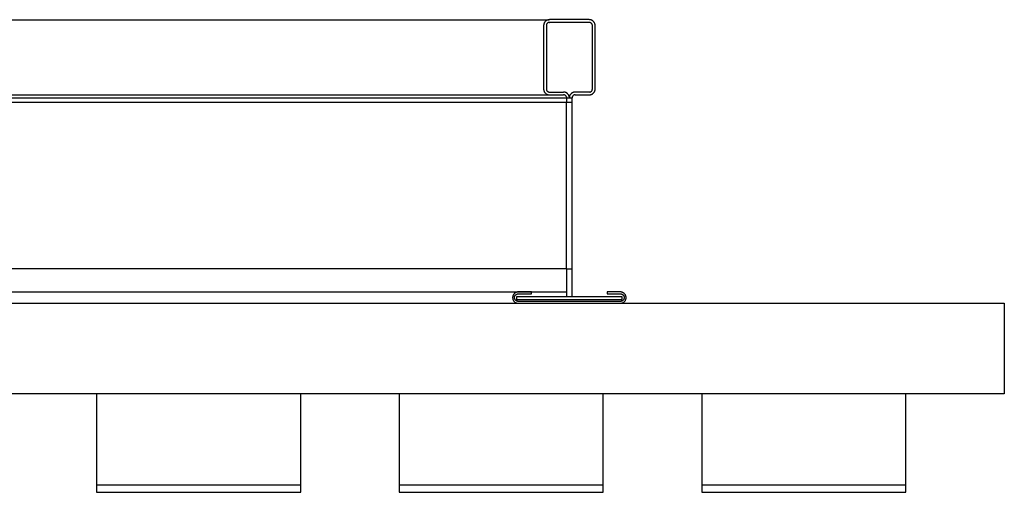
# Model space of a CAD drawing. Header units: millimetres. Extents: x 2505.31 to 2510.58, y 5110.13 to 5113.73.
# Tile 9 of 37: x 2506.0511 to 2506.1812, y 5110.5558 to 5110.6184. Entities that reach past the tile are written whole.
import ezdxf

# ---------------------------------------------------------------- set-up
doc = ezdxf.new("R2010")
doc.units = ezdxf.units.MM

# ---------------------------------------------------------------- blocks, each defined once
blk = doc.blocks.new('Aries60x60_HS_lat1')
for p, q in [((2506.12036, 5110.61769), (2506.12035, 5110.61764)), ((2506.12035, 5110.61764), (2506.12035, 5110.6176)), ((2506.12035, 5110.6176), (2506.12035, 5110.60918)), ((2506.12037, 5110.61778), (2506.12036, 5110.61774)), ((2506.12036, 5110.61774), (2506.12036, 5110.61769)), ((2506.12039, 5110.61783), (2506.12037, 5110.61778)), ((2506.1204, 5110.61787), (2506.12039, 5110.61783)), ((2506.12042, 5110.61792), (2506.1204, 5110.61787)), ((2506.12044, 5110.61796), (2506.12042, 5110.61792)), ((2506.12047, 5110.618), (2506.12044, 5110.61796)), ((2506.12049, 5110.61804), (2506.12047, 5110.618)), ((2506.12052, 5110.61808), (2506.12049, 5110.61804)), ((2506.12056, 5110.61812), (2506.12052, 5110.61808)), ((2506.12059, 5110.61815), (2506.12056, 5110.61812)), ((2506.12063, 5110.61818), (2506.12059, 5110.61815)), ((2506.12066, 5110.61821), (2506.12063, 5110.61818)), ((2506.1207, 5110.61824), (2506.12066, 5110.61821)), ((2506.12074, 5110.61826), (2506.1207, 5110.61824)), ((2506.12072, 5110.61767), (2506.12071, 5110.6176)), ((2506.12071, 5110.6176), (2506.12071, 5110.60918)), ((2506.12073, 5110.61772), (2506.12072, 5110.61767)), ((2506.12075, 5110.61777), (2506.12073, 5110.61772)), ((2506.12079, 5110.61828), (2506.12074, 5110.61826)), ((2506.12077, 5110.61781), (2506.12075, 5110.61777)), ((2506.1208, 5110.61785), (2506.12077, 5110.61781)), ((2506.12083, 5110.6183), (2506.12079, 5110.61828)), ((2506.12084, 5110.61789), (2506.1208, 5110.61785)), ((2506.12087, 5110.61832), (2506.12083, 5110.6183)), ((2506.12087, 5110.61792), (2506.12084, 5110.61789)), ((2506.12087, 5110.61832), (2506.12092, 5110.61833)), ((2506.12092, 5110.61795), (2506.12087, 5110.61792)), ((2506.12097, 5110.61834), (2506.12092, 5110.61833)), ((2506.12096, 5110.61797), (2506.12092, 5110.61795)), ((2506.12101, 5110.61798), (2506.12096, 5110.61797)), ((2506.12101, 5110.61835), (2506.12097, 5110.61834)), ((2506.12106, 5110.61835), (2506.12101, 5110.61835)), ((2506.12106, 5110.61799), (2506.12101, 5110.61798)), ((2506.12111, 5110.61836), (2506.12106, 5110.61835)), ((2506.12106, 5110.61799), (2506.12111, 5110.618)), ((2506.12639, 5110.61836), (2506.12111, 5110.61836)), ((2506.12639, 5110.618), (2506.12111, 5110.618)), ((2506.12644, 5110.61835), (2506.12639, 5110.61836)), ((2506.12646, 5110.61799), (2506.12639, 5110.618)), ((2506.12648, 5110.61835), (2506.12644, 5110.61835)), ((2506.12651, 5110.61798), (2506.12646, 5110.61799)), ((2506.12653, 5110.61834), (2506.12648, 5110.61835)), ((2506.12656, 5110.61796), (2506.12651, 5110.61798)), ((2506.12658, 5110.61833), (2506.12653, 5110.61834)), ((2506.1266, 5110.61793), (2506.12656, 5110.61796)), ((2506.12662, 5110.61832), (2506.12658, 5110.61833)), ((2506.12664, 5110.6179), (2506.1266, 5110.61793)), ((2506.12667, 5110.6183), (2506.12662, 5110.61832)), ((2506.12668, 5110.61787), (2506.12664, 5110.6179)), ((2506.12671, 5110.61828), (2506.12667, 5110.6183)), ((2506.12671, 5110.61783), (2506.12668, 5110.61787)), ((2506.12676, 5110.61826), (2506.12671, 5110.61828)), ((2506.12674, 5110.61779), (2506.12671, 5110.61783)), ((2506.12676, 5110.61774), (2506.12674, 5110.61779)), ((2506.1268, 5110.61824), (2506.12676, 5110.61826)), ((2506.12678, 5110.61769), (2506.12676, 5110.61774)), ((2506.12679, 5110.61765), (2506.12678, 5110.61769)), ((2506.12679, 5110.6176), (2506.12679, 5110.61765)), ((2506.12679, 5110.60918), (2506.12679, 5110.6176)), ((2506.12684, 5110.61821), (2506.1268, 5110.61824)), ((2506.12687, 5110.61818), (2506.12684, 5110.61821)), ((2506.12691, 5110.61815), (2506.12687, 5110.61818)), ((2506.12694, 5110.61812), (2506.12691, 5110.61815)), ((2506.12697, 5110.61808), (2506.12694, 5110.61812)), ((2506.127, 5110.61804), (2506.12697, 5110.61808)), ((2506.12703, 5110.618), (2506.127, 5110.61804)), ((2506.12706, 5110.61796), (2506.12703, 5110.618)), ((2506.12708, 5110.61792), (2506.12706, 5110.61796)), ((2506.1271, 5110.61787), (2506.12708, 5110.61792)), ((2506.12711, 5110.61783), (2506.1271, 5110.61787)), ((2506.12713, 5110.61778), (2506.12711, 5110.61783)), ((2506.12714, 5110.61774), (2506.12713, 5110.61778)), ((2506.12714, 5110.61769), (2506.12714, 5110.61774)), ((2506.12715, 5110.61764), (2506.12714, 5110.61769)), ((2506.12715, 5110.6176), (2506.12715, 5110.61764)), ((2506.12715, 5110.60918), (2506.12715, 5110.6176)), ((2506.12035, 5110.60918), (2506.12035, 5110.60913)), ((2506.12035, 5110.60913), (2506.12036, 5110.60908)), ((2506.12036, 5110.60908), (2506.12036, 5110.60904)), ((2506.12036, 5110.60904), (2506.12037, 5110.60899)), ((2506.12037, 5110.60899), (2506.12039, 5110.60894)), ((2506.12039, 5110.60894), (2506.1204, 5110.6089)), ((2506.1204, 5110.6089), (2506.12042, 5110.60885)), ((2506.12042, 5110.60885), (2506.12044, 5110.60881)), ((2506.12044, 5110.60881), (2506.12047, 5110.60877)), ((2506.12047, 5110.60877), (2506.12049, 5110.60873)), ((2506.12049, 5110.60873), (2506.12052, 5110.60869)), ((2506.12052, 5110.60869), (2506.12056, 5110.60866)), ((2506.12056, 5110.60866), (2506.12059, 5110.60862)), ((2506.12059, 5110.60862), (2506.12063, 5110.60859)), ((2506.12063, 5110.60859), (2506.12066, 5110.60856)), ((2506.12066, 5110.60856), (2506.1207, 5110.60854)), ((2506.1207, 5110.60854), (2506.12074, 5110.60851)), ((2506.12071, 5110.60918), (2506.12071, 5110.60913)), ((2506.12071, 5110.60913), (2506.12072, 5110.60908)), ((2506.12072, 5110.60908), (2506.12074, 5110.60903)), ((2506.12074, 5110.60903), (2506.12076, 5110.60899)), ((2506.12074, 5110.60851), (2506.12079, 5110.60849)), ((2506.12076, 5110.60899), (2506.12079, 5110.60894)), ((2506.12079, 5110.60894), (2506.12082, 5110.6089)), ((2506.12079, 5110.60849), (2506.12083, 5110.60847)), ((2506.12082, 5110.6089), (2506.12085, 5110.60887)), ((2506.12083, 5110.60847), (2506.12087, 5110.60846)), ((2506.12085, 5110.60887), (2506.1209, 5110.60884)), ((2506.12087, 5110.60846), (2506.12092, 5110.60844)), ((2506.1209, 5110.60884), (2506.12094, 5110.60882)), ((2506.12092, 5110.60844), (2506.12097, 5110.60843)), ((2506.12094, 5110.60882), (2506.12099, 5110.6088)), ((2506.12097, 5110.60843), (2506.12101, 5110.60842)), ((2506.12099, 5110.6088), (2506.12103, 5110.60879)), ((2506.12101, 5110.60842), (2506.12106, 5110.60842)), ((2506.12103, 5110.60879), (2506.12111, 5110.60878)), ((2506.12106, 5110.60842), (2506.12111, 5110.60842)), ((2506.12111, 5110.60878), (2506.12299, 5110.60878)), ((2506.12111, 5110.60842), (2506.12299, 5110.60842)), ((2506.12304, 5110.60878), (2506.12299, 5110.60878)), ((2506.12306, 5110.60841), (2506.12299, 5110.60842)), ((2506.12308, 5110.60877), (2506.12304, 5110.60878)), ((2506.12311, 5110.6084), (2506.12306, 5110.60841)), ((2506.12313, 5110.60876), (2506.12308, 5110.60877)), ((2506.12316, 5110.60838), (2506.12311, 5110.6084)), ((2506.12318, 5110.60875), (2506.12313, 5110.60876)), ((2506.12322, 5110.60874), (2506.12318, 5110.60875)), ((2506.12327, 5110.60872), (2506.12322, 5110.60874)), ((2506.12331, 5110.60871), (2506.12327, 5110.60872)), ((2506.12336, 5110.60868), (2506.12331, 5110.60871)), ((2506.1234, 5110.60866), (2506.12336, 5110.60868)), ((2506.12344, 5110.60863), (2506.1234, 5110.60866)), ((2506.12347, 5110.6086), (2506.12344, 5110.60863)), ((2506.12351, 5110.60857), (2506.12347, 5110.6086)), ((2506.12354, 5110.60854), (2506.12351, 5110.60857)), ((2506.12357, 5110.6085), (2506.12354, 5110.60854)), ((2506.1236, 5110.60847), (2506.12357, 5110.6085)), ((2506.12363, 5110.60843), (2506.1236, 5110.60847)), ((2506.12366, 5110.60838), (2506.12363, 5110.60843)), ((2506.12385, 5110.6084), (2506.12383, 5110.60835)), ((2506.12388, 5110.60844), (2506.12385, 5110.6084)), ((2506.12391, 5110.60848), (2506.12388, 5110.60844)), ((2506.12394, 5110.60852), (2506.12391, 5110.60848)), ((2506.12397, 5110.60856), (2506.12394, 5110.60852)), ((2506.12401, 5110.60859), (2506.12397, 5110.60856)), ((2506.12405, 5110.60862), (2506.12401, 5110.60859)), ((2506.12409, 5110.60865), (2506.12405, 5110.60862)), ((2506.12413, 5110.60868), (2506.12409, 5110.60865)), ((2506.12417, 5110.6087), (2506.12413, 5110.60868)), ((2506.12422, 5110.60872), (2506.12417, 5110.6087)), ((2506.12427, 5110.60874), (2506.12422, 5110.60872)), ((2506.12431, 5110.60875), (2506.12427, 5110.60874)), ((2506.12436, 5110.60876), (2506.12431, 5110.60875)), ((2506.12436, 5110.60839), (2506.12433, 5110.60838)), ((2506.12441, 5110.60877), (2506.12436, 5110.60876)), ((2506.12438, 5110.6084), (2506.12436, 5110.60839)), ((2506.12441, 5110.6084), (2506.12438, 5110.6084)), ((2506.12446, 5110.60878), (2506.12441, 5110.60877)), ((2506.12441, 5110.6084), (2506.12443, 5110.60841)), ((2506.12446, 5110.60841), (2506.12443, 5110.60841)), ((2506.12451, 5110.60878), (2506.12446, 5110.60878)), ((2506.12448, 5110.60842), (2506.12446, 5110.60841)), ((2506.12451, 5110.60842), (2506.12448, 5110.60842)), ((2506.12639, 5110.60878), (2506.12451, 5110.60878)), ((2506.12451, 5110.60842), (2506.12639, 5110.60842)), ((2506.12644, 5110.60878), (2506.12639, 5110.60878)), ((2506.12639, 5110.60842), (2506.12644, 5110.60842)), ((2506.12644, 5110.60878), (2506.12649, 5110.60879)), ((2506.12644, 5110.60842), (2506.12648, 5110.60842)), ((2506.12648, 5110.60842), (2506.12653, 5110.60843)), ((2506.12649, 5110.60879), (2506.12654, 5110.60881)), ((2506.12653, 5110.60843), (2506.12658, 5110.60844)), ((2506.12654, 5110.60881), (2506.12658, 5110.60883)), ((2506.12658, 5110.60883), (2506.12662, 5110.60885)), ((2506.12658, 5110.60844), (2506.12662, 5110.60846)), ((2506.12662, 5110.60885), (2506.12666, 5110.60889)), ((2506.12662, 5110.60846), (2506.12667, 5110.60847)), ((2506.12666, 5110.60889), (2506.1267, 5110.60892)), ((2506.12667, 5110.60847), (2506.12671, 5110.60849)), ((2506.1267, 5110.60892), (2506.12673, 5110.60896)), ((2506.12671, 5110.60849), (2506.12676, 5110.60851)), ((2506.12673, 5110.60896), (2506.12675, 5110.60901)), ((2506.12675, 5110.60901), (2506.12677, 5110.60905)), ((2506.12676, 5110.60851), (2506.1268, 5110.60854)), ((2506.12677, 5110.60905), (2506.12678, 5110.6091)), ((2506.12678, 5110.6091), (2506.12679, 5110.60918)), ((2506.1268, 5110.60854), (2506.12684, 5110.60856)), ((2506.12684, 5110.60856), (2506.12687, 5110.60859)), ((2506.12687, 5110.60859), (2506.12691, 5110.60862)), ((2506.12691, 5110.60862), (2506.12694, 5110.60866)), ((2506.12694, 5110.60866), (2506.12697, 5110.60869)), ((2506.12697, 5110.60869), (2506.127, 5110.60873)), ((2506.127, 5110.60873), (2506.12703, 5110.60877)), ((2506.12703, 5110.60877), (2506.12706, 5110.60881)), ((2506.12706, 5110.60881), (2506.12708, 5110.60885)), ((2506.12708, 5110.60885), (2506.1271, 5110.6089)), ((2506.1271, 5110.6089), (2506.12711, 5110.60894)), ((2506.12711, 5110.60894), (2506.12713, 5110.60899)), ((2506.12713, 5110.60899), (2506.12714, 5110.60904)), ((2506.12714, 5110.60908), (2506.12715, 5110.60913)), ((2506.12714, 5110.60904), (2506.12714, 5110.60908)), ((2506.12715, 5110.60913), (2506.12715, 5110.60918)), ((2506.1232, 5110.60836), (2506.12316, 5110.60838)), ((2506.12324, 5110.60833), (2506.1232, 5110.60836)), ((2506.12328, 5110.60829), (2506.12324, 5110.60833)), ((2506.12331, 5110.60825), (2506.12328, 5110.60829)), ((2506.12334, 5110.60821), (2506.12331, 5110.60825)), ((2506.12336, 5110.60817), (2506.12334, 5110.60821)), ((2506.12336, 5110.60817), (2506.12338, 5110.60812)), ((2506.12338, 5110.60812), (2506.12339, 5110.60807)), ((2506.12339, 5110.60802), (2506.12339, 5110.60807)), ((2506.12339, 5110.60802), (2506.12375, 5110.60802)), ((2506.12339, 5110.60802), (2506.12339, 5110.60741)), ((2506.12339, 5110.58541), (2506.12339, 5110.60741)), ((2506.12411, 5110.60741), (2506.12339, 5110.60741)), ((2506.12368, 5110.60834), (2506.12366, 5110.60838)), ((2506.1237, 5110.6083), (2506.12368, 5110.60834)), ((2506.12371, 5110.60825), (2506.1237, 5110.6083)), ((2506.12373, 5110.60821), (2506.12371, 5110.60825)), ((2506.12374, 5110.60816), (2506.12373, 5110.60821)), ((2506.12376, 5110.60812), (2506.12374, 5110.60816)), ((2506.12376, 5110.60812), (2506.12375, 5110.60807)), ((2506.12375, 5110.60807), (2506.12375, 5110.60802)), ((2506.12375, 5110.60802), (2506.12411, 5110.60802)), ((2506.12378, 5110.60822), (2506.12376, 5110.60817)), ((2506.12376, 5110.60817), (2506.12376, 5110.60812)), ((2506.12379, 5110.60826), (2506.12378, 5110.60822)), ((2506.12381, 5110.60831), (2506.12379, 5110.60826)), ((2506.12383, 5110.60835), (2506.12381, 5110.60831)), ((2506.12412, 5110.6081), (2506.12411, 5110.60807)), ((2506.12411, 5110.60807), (2506.12411, 5110.60804)), ((2506.12411, 5110.60804), (2506.12411, 5110.60802)), ((2506.12411, 5110.60741), (2506.12411, 5110.60802)), ((2506.12411, 5110.58541), (2506.12411, 5110.60741)), ((2506.12413, 5110.60815), (2506.12412, 5110.60812)), ((2506.12412, 5110.60812), (2506.12412, 5110.6081)), ((2506.12414, 5110.60817), (2506.12413, 5110.60815)), ((2506.12415, 5110.6082), (2506.12414, 5110.60817)), ((2506.12416, 5110.60822), (2506.12415, 5110.6082)), ((2506.12418, 5110.60824), (2506.12416, 5110.60822)), ((2506.12419, 5110.60826), (2506.12418, 5110.60824)), ((2506.12421, 5110.60828), (2506.12419, 5110.60826)), ((2506.12423, 5110.6083), (2506.12421, 5110.60828)), ((2506.12425, 5110.60832), (2506.12423, 5110.6083)), ((2506.12427, 5110.60834), (2506.12425, 5110.60832)), ((2506.12429, 5110.60835), (2506.12427, 5110.60834)), ((2506.12431, 5110.60836), (2506.12429, 5110.60835)), ((2506.12433, 5110.60838), (2506.12431, 5110.60836)), ((2506.12339, 5110.58541), (2506.12411, 5110.58541)), ((2506.12339, 5110.58541), (2506.12339, 5110.58171)), ((2506.12411, 5110.58171), (2506.12411, 5110.58541)), ((2506.11626, 5110.58169), (2506.11625, 5110.58165)), ((2506.11625, 5110.58165), (2506.11625, 5110.5816)), ((2506.11625, 5110.5816), (2506.11625, 5110.58155)), ((2506.11625, 5110.58155), (2506.11626, 5110.5815)), ((2506.11628, 5110.58179), (2506.11626, 5110.58174)), ((2506.11626, 5110.58174), (2506.11626, 5110.58169)), ((2506.11626, 5110.5815), (2506.11626, 5110.58145)), ((2506.11626, 5110.58145), (2506.11628, 5110.5814)), ((2506.11629, 5110.58184), (2506.11628, 5110.58179)), ((2506.11628, 5110.5814), (2506.11629, 5110.58136)), ((2506.11631, 5110.58188), (2506.11629, 5110.58184)), ((2506.11629, 5110.58136), (2506.11631, 5110.58131)), ((2506.11633, 5110.58193), (2506.11631, 5110.58188)), ((2506.11631, 5110.58131), (2506.11633, 5110.58127)), ((2506.11635, 5110.58197), (2506.11633, 5110.58193)), ((2506.11633, 5110.58127), (2506.11635, 5110.58122)), ((2506.11638, 5110.58201), (2506.11635, 5110.58197)), ((2506.11635, 5110.58122), (2506.11638, 5110.58118)), ((2506.11641, 5110.58205), (2506.11638, 5110.58201)), ((2506.11638, 5110.58118), (2506.11641, 5110.58114)), ((2506.11644, 5110.58209), (2506.11641, 5110.58205)), ((2506.11641, 5110.58114), (2506.11644, 5110.5811)), ((2506.11647, 5110.58213), (2506.11644, 5110.58209)), ((2506.11644, 5110.5811), (2506.11647, 5110.58107)), ((2506.11651, 5110.58216), (2506.11647, 5110.58213)), ((2506.11647, 5110.58107), (2506.11651, 5110.58103)), ((2506.1165, 5110.58166), (2506.11651, 5110.58169)), ((2506.1165, 5110.58163), (2506.1165, 5110.58166)), ((2506.1165, 5110.5816), (2506.1165, 5110.58163)), ((2506.1165, 5110.58156), (2506.1165, 5110.5816)), ((2506.1165, 5110.58153), (2506.1165, 5110.58156)), ((2506.11651, 5110.5815), (2506.1165, 5110.58153)), ((2506.11654, 5110.58219), (2506.11651, 5110.58216)), ((2506.11651, 5110.58169), (2506.11652, 5110.58173)), ((2506.11652, 5110.58147), (2506.11651, 5110.5815)), ((2506.11652, 5110.58173), (2506.11653, 5110.58176)), ((2506.11653, 5110.58144), (2506.11652, 5110.58147)), ((2506.11653, 5110.58176), (2506.11654, 5110.58179)), ((2506.11654, 5110.58141), (2506.11653, 5110.58144)), ((2506.11658, 5110.58222), (2506.11654, 5110.58219)), ((2506.11654, 5110.58179), (2506.11655, 5110.58182)), ((2506.11655, 5110.58138), (2506.11654, 5110.58141)), ((2506.11655, 5110.58182), (2506.11657, 5110.58185)), ((2506.11657, 5110.58135), (2506.11655, 5110.58138)), ((2506.11657, 5110.58185), (2506.11658, 5110.58187)), ((2506.11658, 5110.58132), (2506.11657, 5110.58135)), ((2506.11663, 5110.58225), (2506.11658, 5110.58222)), ((2506.11658, 5110.58187), (2506.1166, 5110.5819)), ((2506.1166, 5110.58129), (2506.11658, 5110.58132)), ((2506.1166, 5110.5819), (2506.11662, 5110.58193)), ((2506.11662, 5110.58127), (2506.1166, 5110.58129)), ((2506.11662, 5110.58193), (2506.11665, 5110.58195)), ((2506.11665, 5110.58124), (2506.11662, 5110.58127)), ((2506.11667, 5110.58227), (2506.11663, 5110.58225)), ((2506.11665, 5110.58195), (2506.11667, 5110.58197)), ((2506.11667, 5110.58122), (2506.11665, 5110.58124)), ((2506.11671, 5110.58229), (2506.11667, 5110.58227)), ((2506.11667, 5110.58197), (2506.1167, 5110.58199)), ((2506.1167, 5110.5812), (2506.11667, 5110.58122)), ((2506.1167, 5110.58199), (2506.11672, 5110.58201)), ((2506.11672, 5110.58118), (2506.1167, 5110.5812)), ((2506.11676, 5110.58231), (2506.11671, 5110.58229)), ((2506.11672, 5110.58201), (2506.11675, 5110.58203)), ((2506.11675, 5110.58116), (2506.11672, 5110.58118)), ((2506.11675, 5110.58203), (2506.11678, 5110.58205)), ((2506.11675, 5110.58171), (2506.11675, 5110.58135)), ((2506.12339, 5110.58171), (2506.11675, 5110.58171)), ((2506.11675, 5110.58135), (2506.13075, 5110.58135)), ((2506.11678, 5110.58115), (2506.11675, 5110.58116)), ((2506.11681, 5110.58232), (2506.11676, 5110.58231)), ((2506.11678, 5110.58205), (2506.11681, 5110.58206)), ((2506.11681, 5110.58114), (2506.11678, 5110.58115)), ((2506.11685, 5110.58233), (2506.11681, 5110.58232)), ((2506.11681, 5110.58206), (2506.11684, 5110.58207)), ((2506.11684, 5110.58112), (2506.11681, 5110.58114)), ((2506.11684, 5110.58207), (2506.11687, 5110.58208)), ((2506.11687, 5110.58111), (2506.11684, 5110.58112)), ((2506.1169, 5110.58234), (2506.11685, 5110.58233)), ((2506.11687, 5110.58208), (2506.1169, 5110.58209)), ((2506.1169, 5110.58111), (2506.11687, 5110.58111)), ((2506.11695, 5110.58235), (2506.1169, 5110.58234)), ((2506.1169, 5110.58209), (2506.11693, 5110.58209)), ((2506.11693, 5110.5811), (2506.1169, 5110.58111)), ((2506.11693, 5110.58209), (2506.11697, 5110.5821)), ((2506.11697, 5110.5811), (2506.11693, 5110.5811)), ((2506.117, 5110.58235), (2506.11695, 5110.58235)), ((2506.11697, 5110.5821), (2506.117, 5110.5821)), ((2506.117, 5110.5811), (2506.11697, 5110.5811)), ((2506.11875, 5110.58235), (2506.117, 5110.58235)), ((2506.117, 5110.5821), (2506.11875, 5110.5821)), ((2506.1305, 5110.5811), (2506.117, 5110.5811)), ((2506.11875, 5110.5821), (2506.11875, 5110.58235)), ((2506.12411, 5110.58171), (2506.12339, 5110.58171)), ((2506.13075, 5110.58171), (2506.12411, 5110.58171)), ((2506.1305, 5110.58235), (2506.12875, 5110.58235)), ((2506.12875, 5110.58235), (2506.12875, 5110.5821)), ((2506.12875, 5110.5821), (2506.1305, 5110.5821)), ((2506.13055, 5110.58235), (2506.1305, 5110.58235)), ((2506.1305, 5110.5821), (2506.13053, 5110.5821)), ((2506.13053, 5110.5811), (2506.1305, 5110.5811)), ((2506.13053, 5110.5821), (2506.13056, 5110.58209)), ((2506.13056, 5110.5811), (2506.13053, 5110.5811)), ((2506.1306, 5110.58234), (2506.13055, 5110.58235)), ((2506.13056, 5110.58209), (2506.1306, 5110.58209)), ((2506.1306, 5110.58111), (2506.13056, 5110.5811)), ((2506.13064, 5110.58233), (2506.1306, 5110.58234)), ((2506.1306, 5110.58209), (2506.13063, 5110.58208)), ((2506.13063, 5110.58111), (2506.1306, 5110.58111)), ((2506.13063, 5110.58208), (2506.13066, 5110.58207)), ((2506.13066, 5110.58112), (2506.13063, 5110.58111)), ((2506.13069, 5110.58232), (2506.13064, 5110.58233)), ((2506.13066, 5110.58207), (2506.13069, 5110.58206)), ((2506.13069, 5110.58114), (2506.13066, 5110.58112)), ((2506.13074, 5110.58231), (2506.13069, 5110.58232)), ((2506.13069, 5110.58206), (2506.13072, 5110.58205)), ((2506.13072, 5110.58115), (2506.13069, 5110.58114)), ((2506.13072, 5110.58205), (2506.13075, 5110.58203)), ((2506.13075, 5110.58116), (2506.13072, 5110.58115)), ((2506.13079, 5110.58229), (2506.13074, 5110.58231)), ((2506.13075, 5110.58203), (2506.13078, 5110.58201)), ((2506.13075, 5110.58135), (2506.13075, 5110.58171)), ((2506.13078, 5110.58118), (2506.13075, 5110.58116)), ((2506.13078, 5110.58201), (2506.1308, 5110.58199)), ((2506.1308, 5110.5812), (2506.13078, 5110.58118)), ((2506.13083, 5110.58227), (2506.13079, 5110.58229)), ((2506.1308, 5110.58199), (2506.13083, 5110.58197)), ((2506.13083, 5110.58122), (2506.1308, 5110.5812)), ((2506.13087, 5110.58225), (2506.13083, 5110.58227)), ((2506.13083, 5110.58197), (2506.13085, 5110.58195)), ((2506.13085, 5110.58124), (2506.13083, 5110.58122)), ((2506.13085, 5110.58195), (2506.13087, 5110.58193)), ((2506.13087, 5110.58127), (2506.13085, 5110.58124)), ((2506.13092, 5110.58222), (2506.13087, 5110.58225)), ((2506.13087, 5110.58193), (2506.1309, 5110.5819)), ((2506.1309, 5110.58129), (2506.13087, 5110.58127)), ((2506.1309, 5110.5819), (2506.13091, 5110.58187)), ((2506.13091, 5110.58132), (2506.1309, 5110.58129)), ((2506.13091, 5110.58187), (2506.13093, 5110.58185)), ((2506.13093, 5110.58135), (2506.13091, 5110.58132)), ((2506.13096, 5110.58219), (2506.13092, 5110.58222)), ((2506.13093, 5110.58185), (2506.13095, 5110.58182)), ((2506.13095, 5110.58138), (2506.13093, 5110.58135)), ((2506.13095, 5110.58182), (2506.13096, 5110.58179)), ((2506.13096, 5110.58141), (2506.13095, 5110.58138)), ((2506.13099, 5110.58216), (2506.13096, 5110.58219)), ((2506.13096, 5110.58179), (2506.13097, 5110.58176)), ((2506.13097, 5110.58144), (2506.13096, 5110.58141)), ((2506.13097, 5110.58176), (2506.13098, 5110.58173)), ((2506.13098, 5110.58147), (2506.13097, 5110.58144)), ((2506.13098, 5110.58173), (2506.13099, 5110.58169)), ((2506.13099, 5110.5815), (2506.13098, 5110.58147)), ((2506.13103, 5110.58213), (2506.13099, 5110.58216)), ((2506.13099, 5110.58169), (2506.13099, 5110.58166)), ((2506.13099, 5110.58166), (2506.131, 5110.58163)), ((2506.131, 5110.58156), (2506.13099, 5110.58153)), ((2506.13099, 5110.58153), (2506.13099, 5110.5815)), ((2506.13099, 5110.58103), (2506.13103, 5110.58107)), ((2506.131, 5110.58163), (2506.131, 5110.5816)), ((2506.131, 5110.5816), (2506.131, 5110.58156)), ((2506.13106, 5110.58209), (2506.13103, 5110.58213)), ((2506.13103, 5110.58107), (2506.13106, 5110.5811)), ((2506.13109, 5110.58205), (2506.13106, 5110.58209)), ((2506.13106, 5110.5811), (2506.13109, 5110.58114)), ((2506.13112, 5110.58201), (2506.13109, 5110.58205)), ((2506.13109, 5110.58114), (2506.13112, 5110.58118)), ((2506.13115, 5110.58197), (2506.13112, 5110.58201)), ((2506.13112, 5110.58118), (2506.13115, 5110.58122)), ((2506.13117, 5110.58193), (2506.13115, 5110.58197)), ((2506.13115, 5110.58122), (2506.13117, 5110.58127)), ((2506.13119, 5110.58188), (2506.13117, 5110.58193)), ((2506.13117, 5110.58127), (2506.13119, 5110.58131)), ((2506.13121, 5110.58184), (2506.13119, 5110.58188)), ((2506.13119, 5110.58131), (2506.13121, 5110.58136)), ((2506.13122, 5110.58179), (2506.13121, 5110.58184)), ((2506.13121, 5110.58136), (2506.13122, 5110.5814)), ((2506.13123, 5110.58174), (2506.13122, 5110.58179)), ((2506.13122, 5110.5814), (2506.13123, 5110.58145)), ((2506.13124, 5110.58169), (2506.13123, 5110.58174)), ((2506.13123, 5110.58145), (2506.13124, 5110.5815)), ((2506.13125, 5110.58165), (2506.13124, 5110.58169)), ((2506.13124, 5110.5815), (2506.13125, 5110.58155)), ((2506.13125, 5110.5816), (2506.13125, 5110.58165)), ((2506.13125, 5110.58155), (2506.13125, 5110.5816)), ((2506.11651, 5110.58103), (2506.11654, 5110.581)), ((2506.11654, 5110.581), (2506.11658, 5110.58097)), ((2506.11658, 5110.58097), (2506.11663, 5110.58095)), ((2506.11663, 5110.58095), (2506.11667, 5110.58092)), ((2506.11667, 5110.58092), (2506.11671, 5110.5809)), ((2506.11671, 5110.5809), (2506.11676, 5110.58089)), ((2506.11676, 5110.58089), (2506.11681, 5110.58087)), ((2506.11681, 5110.58087), (2506.11685, 5110.58086)), ((2506.11685, 5110.58086), (2506.1169, 5110.58085)), ((2506.1169, 5110.58085), (2506.11695, 5110.58085)), ((2506.11695, 5110.58085), (2506.117, 5110.58085)), ((2506.117, 5110.58085), (2506.1305, 5110.58085)), ((2506.1305, 5110.58085), (2506.13055, 5110.58085)), ((2506.13055, 5110.58085), (2506.1306, 5110.58085)), ((2506.1306, 5110.58085), (2506.13064, 5110.58086)), ((2506.13064, 5110.58086), (2506.13069, 5110.58087)), ((2506.13069, 5110.58087), (2506.13074, 5110.58089)), ((2506.13074, 5110.58089), (2506.13079, 5110.5809)), ((2506.13079, 5110.5809), (2506.13083, 5110.58092)), ((2506.13083, 5110.58092), (2506.13087, 5110.58095)), ((2506.13087, 5110.58095), (2506.13092, 5110.58097)), ((2506.13092, 5110.58097), (2506.13096, 5110.581)), ((2506.13096, 5110.581), (2506.13099, 5110.58103))]:
    blk.add_line(p, q)
for points in [[(2505.6414, 5110.61835), (2506.12106, 5110.61835)], [(2505.64135, 5110.60842), (2506.12111, 5110.60842)], [(2505.63908, 5110.60802), (2506.12339, 5110.60802)], [(2506.12339, 5110.60741), (2505.63908, 5110.60741)], [(2506.12339, 5110.58541), (2505.63908, 5110.58541)], [(2505.63908, 5110.58235), (2506.12339, 5110.58235)], [(2505.58121, 5110.58085), (2506.18124, 5110.58085), (2506.18124, 5110.56885), (2505.58121, 5110.56885), (2505.58121, 5110.58085)], [(2506.06124, 5110.55685), (2506.06124, 5110.55585), (2506.08824, 5110.55585), (2506.08824, 5110.55685)], [(2506.10124, 5110.55685), (2506.10124, 5110.55585), (2506.12824, 5110.55585), (2506.12824, 5110.55685)], [(2506.14124, 5110.55685), (2506.14124, 5110.55585), (2506.16824, 5110.55585), (2506.16824, 5110.55685)]]:
    blk.add_lwpolyline(points)
for points in [[(2506.06124, 5110.55685), (2506.08824, 5110.55685), (2506.08824, 5110.56885), (2506.06124, 5110.56885)], [(2506.10124, 5110.55685), (2506.12824, 5110.55685), (2506.12824, 5110.56885), (2506.10124, 5110.56885)], [(2506.14124, 5110.55685), (2506.16824, 5110.55685), (2506.16824, 5110.56885), (2506.14124, 5110.56885)]]:
    blk.add_lwpolyline(points, close=True)

msp = doc.modelspace()

# ---------------------------------------------------------------- block references
msp.add_blockref('Aries60x60_HS_lat1', (0, 0))

doc.saveas('drawing.dxf')
